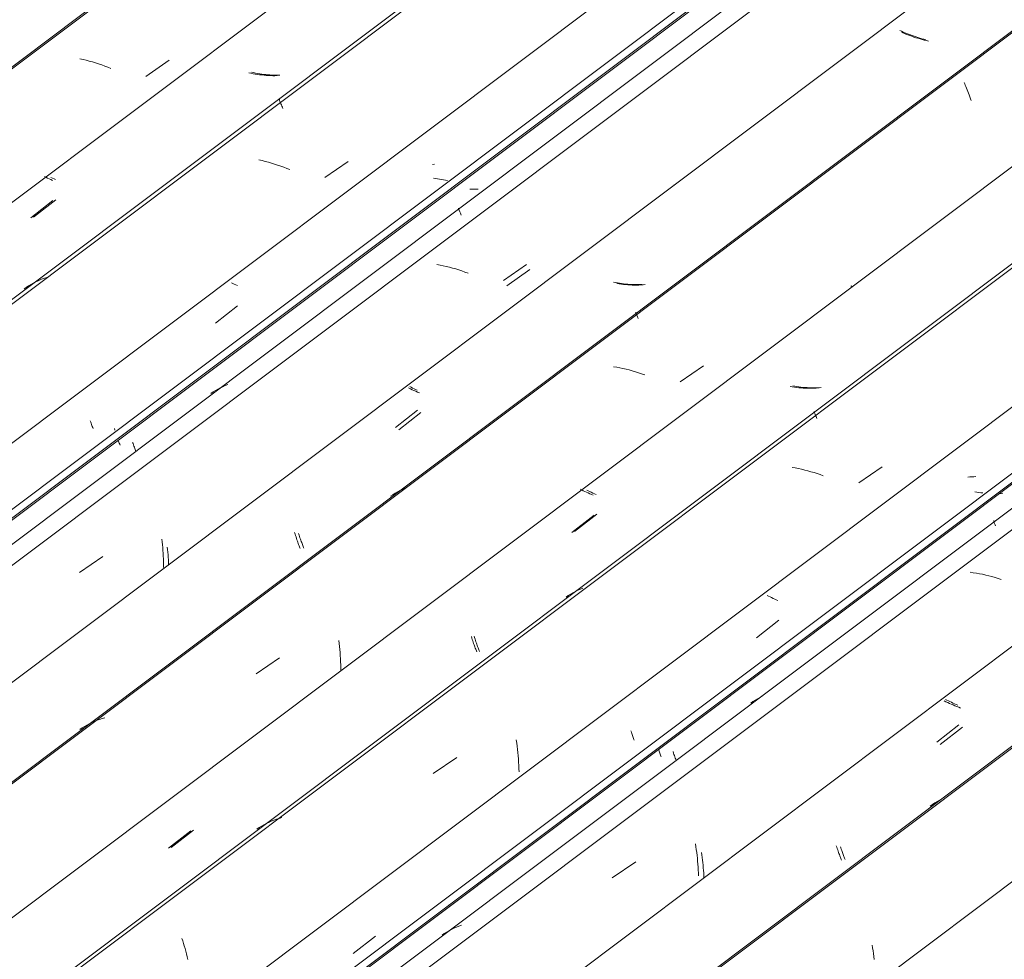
# Model space of a CAD drawing. Header units: metres. Extents: x -16.8 to 29.9, y -11.9 to 37.1.
# Tile 124 of 202: x 22.4 to 23.1, y -7.9 to -7.2. Entities that reach past the tile are written whole.
import ezdxf

# ---------------------------------------------------------------- set-up
doc = ezdxf.new("R2010")
doc.units = ezdxf.units.M
doc.layers.add('A-GLAZ-CWMG', color=7, linetype='Continuous', lineweight=5)

# ---------------------------------------------------------------- blocks, each defined once
blk = doc.blocks.new('FP_598-ISO_04')
at = {"layer": 'A-GLAZ-CWMG'}
blk.add_line((11.61213, -3.03752), (5.22342, -7.8326), dxfattribs=at)
at = {"layer": 'A-GLAZ-CWMG', "color": 9, "true_color": 0xc0c0c0}
for p, q in [((6.05036, -7.24541), (6.04809, -7.24492)), ((6.05263, -7.24594), (6.05036, -7.24541)), ((6.0549, -7.24653), (6.05263, -7.24594)), ((6.05717, -7.24716), (6.0549, -7.24653)), ((6.05943, -7.24784), (6.05717, -7.24716)), ((6.06168, -7.24856), (6.05943, -7.24784)), ((6.06392, -7.24932), (6.06168, -7.24856)), ((6.06615, -7.25013), (6.06392, -7.24932)), ((6.06837, -7.25097), (6.06615, -7.25013)), ((6.07057, -7.25185), (6.06837, -7.25097)), ((6.09594, -7.25759), (6.11281, -7.24596))]:
    blk.add_line(p, q, dxfattribs=at)
blk = doc.blocks.new('FP_599-ISO_04')
at = {"layer": 'A-GLAZ-CWMG', "color": 9, "true_color": 0xc0c0c0}
for p, q in [((6.17428, -7.25491), (6.17283, -7.25459)), ((6.17574, -7.2552), (6.17428, -7.25491)), ((6.1772, -7.25547), (6.17574, -7.2552)), ((6.17867, -7.25572), (6.1772, -7.25547)), ((6.18014, -7.25595), (6.17867, -7.25572)), ((6.18161, -7.25615), (6.18014, -7.25595)), ((6.18308, -7.25632), (6.18161, -7.25615)), ((6.18455, -7.25647), (6.18308, -7.25632)), ((6.18602, -7.25659), (6.18455, -7.25647)), ((6.18749, -7.25669), (6.18602, -7.25659)), ((6.18896, -7.25676), (6.18749, -7.25669)), ((6.19042, -7.2568), (6.18896, -7.25676)), ((6.19188, -7.25681), (6.19042, -7.2568)), ((6.19333, -7.25679), (6.19188, -7.25681)), ((6.02815, -7.33151), (6.02705, -7.33096)), ((6.02926, -7.33206), (6.02815, -7.33151)), ((6.03039, -7.3326), (6.02926, -7.33206)), ((6.01442, -7.35989), (6.03057, -7.34725))]:
    blk.add_line(p, q, dxfattribs=at)
blk = doc.blocks.new('FP_600-ISO_04')
at = {"layer": 'A-GLAZ-CWMG'}
blk.add_line((11.65595, -3.1768), (5.35167, -7.90851), dxfattribs=at)
blk = doc.blocks.new('FP_601-ISO_04')
at = {"layer": 'A-GLAZ-CWMG', "color": 9, "true_color": 0xc0c0c0}
for p, q in [((6.30572, -7.32145), (6.30416, -7.32151)), ((6.05557, -7.50774), (6.05589, -7.50866)), ((6.05589, -7.50866), (6.05621, -7.50954)), ((6.05621, -7.50954), (6.05651, -7.51038)), ((6.05651, -7.51038), (6.0568, -7.51119)), ((6.0568, -7.51119), (6.05709, -7.51196)), ((6.05709, -7.51196), (6.05736, -7.51269)), ((6.05736, -7.51269), (6.05762, -7.51338))]:
    blk.add_line(p, q, dxfattribs=at)
blk = doc.blocks.new('FP_602-ISO_04')
at = {"layer": 'A-GLAZ-CWMG'}
blk.add_line((5.46004, -7.98404), (11.77409, -3.245), dxfattribs=at)
blk = doc.blocks.new('Rectangular Mullion - Telha Fibrocimento - Ondulada-1908998-ISO_04')
at = {"layer": 'A-GLAZ-CWMG', "true_color": 0xc0c0c0}
h = blk.add_hatch(dxfattribs=at)
h.set_pattern_fill('FP_67', color=9, style=0, pattern_type=2)
h.set_pattern_definition([(352.943, (5.127, -6.381), (0.5141535, 0.0736507), [0.02137, -0.36719, 0.02137, -2.44]), (352.943, (5.127, -6.381), (0.5141535, 0.0736507), [-0.40993, -0.36719, 0.02137, -0.75575, -1.295]), (352.943, (5.127, -6.381), (0.5141535, 0.0736507), [-1.554, 0.02137, -0.36719, 0.02137, -0.88527]), (352.943, (5.127, -6.381), (0.5141535, 0.0736507), [-1.964, -0.23767, 0.02137, -0.62623]), (116.867, (5.319, -6.336), (-0.3683943, 0.452577), [0.02347, -0.40317, 0.02347, -2.679]), (116.867, (5.319, -6.336), (-0.3683943, 0.452577), [-0.4501, -0.40317, 0.02347, -0.82981, -1.422]), (116.867, (5.319, -6.336), (-0.3683943, 0.452577), [-1.707, 0.02347, -0.40317, 0.02347, -0.97202]), (116.867, (5.319, -6.336), (-0.3683943, 0.452577), [-2.157, -0.26096, 0.02347, -0.6876]), (239.918, (5.384, -6.07), (-0.1457585, -0.5262284), [0.02116, -0.36351, 0.02116, -2.415]), (239.918, (5.384, -6.07), (-0.1457585, -0.5262284), [-0.40582, -0.36351, 0.02116, -0.74817, -1.282]), (239.918, (5.384, -6.07), (-0.1457585, -0.5262284), [-1.539, 0.02116, -0.36351, 0.02116, -0.87639]), (239.918, (5.384, -6.07), (-0.1457585, -0.5262284), [-1.944, -0.23528, 0.02116, -0.61995])])
h.paths.add_polyline_path([(5.46342, -7.98016), (11.77308, -3.24442), (11.76818, -3.24159), (5.46044, -7.9759), (5.46126, -7.97708)])
at = {"layer": 'A-GLAZ-CWMG'}
for p, q in [((5.29212, -7.87954), (11.60047, -3.14477)), ((5.46044, -7.9759), (11.76818, -3.24159)), ((5.46342, -7.98016), (11.77308, -3.24442))]:
    blk.add_line(p, q, dxfattribs=at)
for name in ['FP_598-ISO_04', 'FP_600-ISO_04', 'FP_602-ISO_04', 'FP_599-ISO_04', 'FP_601-ISO_04']:
    blk.add_blockref(name, (0, 0), dxfattribs=at)
blk = doc.blocks.new('FP_613-ISO_04')
at = {"layer": 'A-GLAZ-CWMG'}
blk.add_line((11.61223, -3.03874), (5.22352, -7.83382), dxfattribs=at)
blk = doc.blocks.new('FP_614-ISO_04')
at = {"layer": 'A-GLAZ-CWMG', "color": 9, "true_color": 0xc0c0c0}
for p, q in [((6.17233, -7.25536), (6.17076, -7.25503)), ((6.1739, -7.25567), (6.17233, -7.25536)), ((6.17548, -7.25594), (6.1739, -7.25567)), ((6.17706, -7.25619), (6.17548, -7.25594)), ((6.17865, -7.25641), (6.17706, -7.25619)), ((6.18023, -7.25661), (6.17865, -7.25641)), ((6.18182, -7.25677), (6.18023, -7.25661)), ((6.1834, -7.2569), (6.18182, -7.25677)), ((6.18498, -7.257), (6.1834, -7.2569)), ((6.18656, -7.25707), (6.18498, -7.257)), ((6.18814, -7.25711), (6.18656, -7.25707)), ((6.18971, -7.25711), (6.18814, -7.25711)), ((6.19127, -7.25708), (6.18971, -7.25711)), ((6.02341, -7.33085), (6.02227, -7.33027)), ((6.02457, -7.33144), (6.02341, -7.33085)), ((6.02575, -7.33203), (6.02457, -7.33144)), ((6.02695, -7.33261), (6.02575, -7.33203)), ((6.02818, -7.3332), (6.02695, -7.33261)), ((6.01232, -7.36045), (6.02846, -7.3478))]:
    blk.add_line(p, q, dxfattribs=at)
blk = doc.blocks.new('FP_615-ISO_04')
at = {"layer": 'A-GLAZ-CWMG'}
blk.add_line((11.74016, -3.11031), (5.35145, -7.90539), dxfattribs=at)
at = {"layer": 'A-GLAZ-CWMG', "color": 9, "true_color": 0xc0c0c0}
for p, q in [((6.19282, -7.27429), (6.19296, -7.27471)), ((6.19296, -7.27471), (6.19313, -7.27517)), ((6.19313, -7.27517), (6.19333, -7.2757)), ((6.19333, -7.2757), (6.19356, -7.27628)), ((6.19356, -7.27628), (6.19383, -7.27692)), ((6.19383, -7.27692), (6.19412, -7.27761)), ((6.19412, -7.27761), (6.19444, -7.27835)), ((6.19444, -7.27835), (6.19478, -7.27916)), ((6.19478, -7.27916), (6.19515, -7.28001)), ((6.19515, -7.28001), (6.19554, -7.28093)), ((6.18041, -7.3188), (6.17814, -7.3183)), ((6.18268, -7.31936), (6.18041, -7.3188)), ((6.18495, -7.31996), (6.18268, -7.31936)), ((6.18721, -7.32061), (6.18495, -7.31996)), ((6.18946, -7.3213), (6.18721, -7.32061)), ((6.19171, -7.32203), (6.18946, -7.3213)), ((6.19395, -7.3228), (6.19171, -7.32203)), ((6.19618, -7.32362), (6.19395, -7.3228)), ((6.19839, -7.32447), (6.19618, -7.32362)), ((6.20059, -7.32535), (6.19839, -7.32447)), ((6.22601, -7.33111), (6.24292, -7.31955)), ((6.01074, -7.40977), (6.00908, -7.41085)), ((6.01244, -7.40874), (6.01074, -7.40977)), ((6.01418, -7.40777), (6.01244, -7.40874)), ((6.01595, -7.40686), (6.01418, -7.40777)), ((6.01776, -7.40602), (6.01595, -7.40686)), ((6.01961, -7.40523), (6.01776, -7.40602)), ((6.02149, -7.4045), (6.01961, -7.40523)), ((6.02341, -7.40383), (6.02149, -7.4045)), ((6.02536, -7.40323), (6.02341, -7.40383)), ((6.00908, -7.41085), (6.00747, -7.41199))]:
    blk.add_line(p, q, dxfattribs=at)
blk = doc.blocks.new('FP_616-ISO_04')
at = {"layer": 'A-GLAZ-CWMG', "color": 9, "true_color": 0xc0c0c0}
for p, q in [((6.30638, -7.33176), (6.30493, -7.33145)), ((6.30784, -7.33204), (6.30638, -7.33176)), ((6.30931, -7.33231), (6.30784, -7.33204)), ((6.31077, -7.33255), (6.30931, -7.33231)), ((6.31224, -7.33276), (6.31077, -7.33255)), ((6.31371, -7.33295), (6.31224, -7.33276)), ((6.31518, -7.33312), (6.31371, -7.33295)), ((6.15915, -7.40795), (6.1581, -7.40742)), ((6.16023, -7.40849), (6.15915, -7.40795)), ((6.16133, -7.40902), (6.16023, -7.40849)), ((6.16244, -7.40956), (6.16133, -7.40902)), ((6.1465, -7.43681), (6.16265, -7.42417)), ((6.07313, -7.51334), (6.07347, -7.51449)), ((6.07611, -7.52242), (6.07641, -7.52325)), ((6.07641, -7.52325), (6.0767, -7.52405)), ((6.0767, -7.52405), (6.07697, -7.5248)), ((6.07697, -7.5248), (6.07724, -7.52552))]:
    blk.add_line(p, q, dxfattribs=at)
blk = doc.blocks.new('FP_617-ISO_04')
at = {"layer": 'A-GLAZ-CWMG'}
blk.add_line((11.8733, -3.18815), (5.48459, -7.98323), dxfattribs=at)
at = {"layer": 'A-GLAZ-CWMG', "color": 9, "true_color": 0xc0c0c0}
for p, q in [((6.47935, -7.33623), (6.47928, -7.33618)), ((6.32311, -7.35324), (6.32315, -7.35347)), ((6.32315, -7.35347), (6.32322, -7.35375)), ((6.32322, -7.35375), (6.32332, -7.35408)), ((6.32332, -7.35408), (6.32345, -7.35446)), ((6.32345, -7.35446), (6.32361, -7.35488)), ((6.32361, -7.35488), (6.3238, -7.35535)), ((6.3238, -7.35535), (6.32401, -7.35586)), ((6.32401, -7.35586), (6.32425, -7.35643)), ((6.32425, -7.35643), (6.32451, -7.35704)), ((6.32451, -7.35704), (6.3248, -7.3577)), ((6.3248, -7.3577), (6.32511, -7.35841)), ((6.30971, -7.39464), (6.30744, -7.39422)), ((6.31198, -7.39511), (6.30971, -7.39464)), ((6.31425, -7.39563), (6.31198, -7.39511)), ((6.31652, -7.3962), (6.31425, -7.39563)), ((6.3557, -7.40595), (6.3726, -7.39434)), ((6.31879, -7.39681), (6.31652, -7.3962)), ((6.32105, -7.39748), (6.31879, -7.39681)), ((6.32331, -7.39818), (6.32105, -7.39748)), ((6.32555, -7.39893), (6.32331, -7.39818)), ((6.32778, -7.39973), (6.32555, -7.39893)), ((6.33001, -7.40056), (6.32778, -7.39973)), ((6.15554, -7.4814), (6.15366, -7.48215)), ((6.14485, -7.4868), (6.1432, -7.48791)), ((6.14653, -7.48575), (6.14485, -7.4868)), ((6.14825, -7.48476), (6.14653, -7.48575)), ((6.15002, -7.48382), (6.14825, -7.48476)), ((6.15182, -7.48295), (6.15002, -7.48382)), ((6.15366, -7.48215), (6.15182, -7.48295)), ((6.10752, -7.59368), (6.10777, -7.5957)), ((6.10777, -7.5957), (6.10799, -7.59774)), ((6.10799, -7.59774), (6.10819, -7.59979)), ((6.10819, -7.59979), (6.10837, -7.60185)), ((6.10837, -7.60185), (6.10852, -7.60391)), ((6.04766, -7.61784), (6.06463, -7.60614)), ((6.10852, -7.60391), (6.10864, -7.60598)), ((6.10864, -7.60598), (6.10874, -7.60806)), ((6.10874, -7.60806), (6.1088, -7.61014)), ((6.1088, -7.61014), (6.10884, -7.61222)), ((6.10884, -7.61222), (6.10885, -7.61431))]:
    blk.add_line(p, q, dxfattribs=at)
blk = doc.blocks.new('FP_618-ISO_04')
at = {"layer": 'A-GLAZ-CWMG', "color": 9, "true_color": 0xc0c0c0}
for p, q in [((6.64491, -7.22488), (6.64365, -7.22433)), ((6.64618, -7.22543), (6.64491, -7.22488)), ((6.64746, -7.22597), (6.64618, -7.22543)), ((6.64877, -7.22649), (6.64746, -7.22597)), ((6.65009, -7.22701), (6.64877, -7.22649)), ((6.65142, -7.22752), (6.65009, -7.22701)), ((6.65277, -7.22802), (6.65142, -7.22752)), ((6.65413, -7.2285), (6.65277, -7.22802)), ((6.65551, -7.22897), (6.65413, -7.2285)), ((6.6569, -7.22942), (6.65551, -7.22897)), ((6.6583, -7.22986), (6.6569, -7.22942)), ((6.65971, -7.23029), (6.6583, -7.22986)), ((6.66112, -7.23069), (6.65971, -7.23029)), ((6.66255, -7.23108), (6.66112, -7.23069)), ((6.4372, -7.40733), (6.43574, -7.40705)), ((6.43867, -7.40759), (6.4372, -7.40733)), ((6.44014, -7.40783), (6.43867, -7.40759)), ((6.4416, -7.40805), (6.44014, -7.40783)), ((6.44307, -7.40824), (6.4416, -7.40805)), ((6.44455, -7.4084), (6.44307, -7.40824)), ((6.44602, -7.40854), (6.44455, -7.4084)), ((6.44749, -7.40865), (6.44602, -7.40854)), ((6.44895, -7.40873), (6.44749, -7.40865)), ((6.45042, -7.40879), (6.44895, -7.40873)), ((6.45188, -7.40881), (6.45042, -7.40879)), ((6.45333, -7.40881), (6.45188, -7.40881)), ((6.45478, -7.40878), (6.45333, -7.40881)), ((6.45622, -7.40872), (6.45478, -7.40878)), ((6.28869, -7.4834), (6.28766, -7.48287)), ((6.28974, -7.48392), (6.28869, -7.4834)), ((6.29081, -7.48444), (6.28974, -7.48392)), ((6.2919, -7.48495), (6.29081, -7.48444)), ((6.293, -7.48547), (6.2919, -7.48495)), ((6.27726, -7.51263), (6.2934, -7.49999)), ((6.20403, -7.58884), (6.20438, -7.58995)), ((6.20438, -7.58995), (6.20472, -7.59103)), ((6.20472, -7.59103), (6.20506, -7.59208)), ((6.20506, -7.59208), (6.2054, -7.59309)), ((6.2054, -7.59309), (6.20573, -7.59407)), ((6.20573, -7.59407), (6.20605, -7.59501)), ((6.20605, -7.59501), (6.20637, -7.59591)), ((6.20637, -7.59591), (6.20668, -7.59678)), ((6.20668, -7.59678), (6.20698, -7.59761)), ((6.20698, -7.59761), (6.20727, -7.59841)), ((6.20727, -7.59841), (6.20754, -7.59916)), ((6.20754, -7.59916), (6.20781, -7.59988)), ((6.20781, -7.59988), (6.20806, -7.60056))]:
    blk.add_line(p, q, dxfattribs=at)
blk = doc.blocks.new('FP_619-ISO_04')
at = {"layer": 'A-GLAZ-CWMG'}
blk.add_line((12.00316, -3.26328), (5.61445, -8.05836), dxfattribs=at)
at = {"layer": 'A-GLAZ-CWMG', "color": 9, "true_color": 0xc0c0c0}
for p, q in [((6.69042, -7.26202), (6.69084, -7.263)), ((6.69084, -7.263), (6.69127, -7.26402)), ((6.69127, -7.26402), (6.69172, -7.26509)), ((6.69172, -7.26509), (6.69217, -7.26621)), ((6.69217, -7.26621), (6.69264, -7.26737)), ((6.69264, -7.26737), (6.69312, -7.26857)), ((6.69312, -7.26857), (6.69361, -7.26982)), ((6.69361, -7.26982), (6.69411, -7.27111)), ((6.69411, -7.27111), (6.69461, -7.27245)), ((6.69461, -7.27245), (6.69512, -7.27383)), ((6.69512, -7.27383), (6.69563, -7.27525)), ((6.60927, -7.41054), (6.60805, -7.40966)), ((6.45198, -7.42888), (6.45198, -7.42905)), ((6.45198, -7.42905), (6.45202, -7.42928)), ((6.45202, -7.42928), (6.45209, -7.42955)), ((6.45209, -7.42955), (6.45218, -7.42986)), ((6.45218, -7.42986), (6.45231, -7.43023)), ((6.45231, -7.43023), (6.45246, -7.43064)), ((6.45246, -7.43064), (6.45264, -7.4311)), ((6.45264, -7.4311), (6.45285, -7.43161)), ((6.45285, -7.43161), (6.45309, -7.43217)), ((6.45309, -7.43217), (6.45334, -7.43277)), ((6.45334, -7.43277), (6.45363, -7.43343)), ((6.438, -7.46881), (6.43573, -7.46844)), ((6.44027, -7.46923), (6.438, -7.46881)), ((6.44254, -7.4697), (6.44027, -7.46923)), ((6.44481, -7.47023), (6.44254, -7.4697)), ((6.44708, -7.4708), (6.44481, -7.47023)), ((6.44935, -7.47142), (6.44708, -7.4708)), ((6.45161, -7.47209), (6.44935, -7.47142)), ((6.45386, -7.4728), (6.45161, -7.47209)), ((6.4561, -7.47356), (6.45386, -7.4728)), ((6.45834, -7.47435), (6.4561, -7.47356)), ((6.48421, -7.47951), (6.50112, -7.46789)), ((6.27709, -7.56033), (6.27541, -7.56139)), ((6.27881, -7.55933), (6.27709, -7.56033)), ((6.28057, -7.5584), (6.27881, -7.55933)), ((6.28238, -7.55753), (6.28057, -7.5584)), ((6.28422, -7.55672), (6.28238, -7.55753)), ((6.27541, -7.56139), (6.27377, -7.56251)), ((6.23605, -7.66723), (6.23634, -7.66941)), ((6.23634, -7.66941), (6.2366, -7.6716)), ((6.2366, -7.6716), (6.23683, -7.67381)), ((6.23683, -7.67381), (6.23704, -7.67602)), ((6.17602, -7.69157), (6.193, -7.67987)), ((6.23704, -7.67602), (6.23722, -7.67825)), ((6.23722, -7.67825), (6.23737, -7.68048)), ((6.23737, -7.68048), (6.23748, -7.68273)), ((6.23748, -7.68273), (6.23757, -7.68497)), ((6.23757, -7.68497), (6.23762, -7.68722)), ((6.23762, -7.68722), (6.23763, -7.68948)), ((6.06221, -7.72451), (6.06031, -7.72521)), ((6.06414, -7.72387), (6.06221, -7.72451)), ((6.06611, -7.72329), (6.06414, -7.72387)), ((6.0497, -7.73075), (6.04808, -7.73188)), ((6.05137, -7.72967), (6.0497, -7.73075)), ((6.05308, -7.72866), (6.05137, -7.72967)), ((6.05483, -7.7277), (6.05308, -7.72866)), ((6.05662, -7.72681), (6.05483, -7.7277)), ((6.05844, -7.72598), (6.05662, -7.72681)), ((6.06031, -7.72521), (6.05844, -7.72598))]:
    blk.add_line(p, q, dxfattribs=at)
blk = doc.blocks.new('FP_620-ISO_04')
at = {"layer": 'A-GLAZ-CWMG', "color": 9, "true_color": 0xc0c0c0}
for p, q in [((6.56749, -7.48264), (6.56602, -7.48238)), ((6.56896, -7.48287), (6.56749, -7.48264)), ((6.57043, -7.48308), (6.56896, -7.48287)), ((6.5719, -7.48326), (6.57043, -7.48308)), ((6.57337, -7.48342), (6.5719, -7.48326)), ((6.57484, -7.48355), (6.57337, -7.48342)), ((6.57631, -7.48366), (6.57484, -7.48355)), ((6.57778, -7.48374), (6.57631, -7.48366)), ((6.57924, -7.48379), (6.57778, -7.48374)), ((6.5807, -7.48381), (6.57924, -7.48379)), ((6.58216, -7.4838), (6.5807, -7.48381)), ((6.58361, -7.48377), (6.58216, -7.4838)), ((6.58505, -7.4837), (6.58361, -7.48377)), ((6.58648, -7.4836), (6.58505, -7.4837)), ((6.41741, -7.55856), (6.41635, -7.55802)), ((6.41849, -7.55909), (6.41741, -7.55856)), ((6.41959, -7.55962), (6.41849, -7.55909)), ((6.42071, -7.56015), (6.41959, -7.55962)), ((6.42185, -7.56067), (6.42071, -7.56015)), ((6.423, -7.56119), (6.42185, -7.56067)), ((6.40748, -7.58822), (6.42361, -7.57559)), ((6.33441, -7.66405), (6.33475, -7.66513)), ((6.33475, -7.66513), (6.33509, -7.66617)), ((6.33509, -7.66617), (6.33543, -7.66717)), ((6.33543, -7.66717), (6.33576, -7.66814)), ((6.33576, -7.66814), (6.33609, -7.66908)), ((6.33609, -7.66908), (6.33641, -7.66998)), ((6.33641, -7.66998), (6.33671, -7.67084)), ((6.33671, -7.67084), (6.33701, -7.67167)), ((6.33701, -7.67167), (6.3373, -7.67246)), ((6.3373, -7.67246), (6.33758, -7.67321)), ((6.33758, -7.67321), (6.33784, -7.67392)), ((6.33784, -7.67392), (6.33809, -7.6746)), ((6.33809, -7.6746), (6.33833, -7.67523)), ((6.11447, -7.81762), (6.13057, -7.80502))]:
    blk.add_line(p, q, dxfattribs=at)
blk = doc.blocks.new('FP_621-ISO_04')
at = {"layer": 'A-GLAZ-CWMG'}
blk.add_line((12.04698, -3.40256), (5.7427, -8.13427), dxfattribs=at)
blk = doc.blocks.new('FP_622-ISO_04')
at = {"layer": 'A-GLAZ-CWMG', "color": 9, "true_color": 0xc0c0c0}
for p, q in [((6.69464, -7.54852), (6.69319, -7.54856)), ((6.69608, -7.54845), (6.69464, -7.54852)), ((6.69752, -7.54835), (6.69608, -7.54845)), ((6.69894, -7.54821), (6.69752, -7.54835)), ((6.44834, -7.73293), (6.44866, -7.73382)), ((6.44866, -7.73382), (6.44896, -7.73468)), ((6.44896, -7.73468), (6.44926, -7.7355)), ((6.44926, -7.7355), (6.44955, -7.73628)), ((6.44955, -7.73628), (6.44983, -7.73702)), ((6.44983, -7.73702), (6.45009, -7.73773)), ((6.45009, -7.73773), (6.45034, -7.7384)), ((6.45034, -7.7384), (6.45058, -7.73903)), ((6.45058, -7.73903), (6.45079, -7.73962))]:
    blk.add_line(p, q, dxfattribs=at)
blk = doc.blocks.new('FP_623-ISO_04')
at = {"layer": 'A-GLAZ-CWMG'}
blk.add_line((5.85107, -8.20981), (12.16512, -3.47076), dxfattribs=at)
blk = doc.blocks.new('Rectangular Mullion - Telha Fibrocimento - Ondulada-V605-ISO_04')
at = {"layer": 'A-GLAZ-CWMG', "true_color": 0xc0c0c0}
h = blk.add_hatch(dxfattribs=at)
h.set_pattern_fill('FP_68', color=9, style=0, pattern_type=2)
h.set_pattern_definition([(352.943, (5.295, -6.288), (0.5141535, 0.0736507), [0.02137, -0.36719, 0.02137, -2.44]), (352.943, (5.295, -6.288), (0.5141535, 0.0736507), [-0.40993, -0.36719, 0.02137, -0.75575, -1.295]), (352.943, (5.295, -6.288), (0.5141535, 0.0736507), [-1.554, 0.02137, -0.36719, 0.02137, -0.88527]), (352.943, (5.295, -6.288), (0.5141535, 0.0736507), [-1.964, -0.23767, 0.02137, -0.62623]), (116.867, (5.487, -6.244), (-0.3683943, 0.452577), [0.02347, -0.40317, 0.02347, -2.679]), (116.867, (5.487, -6.244), (-0.3683943, 0.452577), [-0.4501, -0.40317, 0.02347, -0.82981, -1.422]), (116.867, (5.487, -6.244), (-0.3683943, 0.452577), [-1.707, 0.02347, -0.40317, 0.02347, -0.97202]), (116.867, (5.487, -6.244), (-0.3683943, 0.452577), [-2.157, -0.26096, 0.02347, -0.6876]), (239.918, (5.552, -5.977), (-0.1457585, -0.5262284), [0.02116, -0.36351, 0.02116, -2.415]), (239.918, (5.552, -5.977), (-0.1457585, -0.5262284), [-0.40582, -0.36351, 0.02116, -0.74817, -1.282]), (239.918, (5.552, -5.977), (-0.1457585, -0.5262284), [-1.539, 0.02116, -0.36351, 0.02116, -0.87639]), (239.918, (5.552, -5.977), (-0.1457585, -0.5262284), [-1.944, -0.23528, 0.02116, -0.61995])])
h.paths.add_polyline_path([(5.85445, -8.20592), (12.16411, -3.47018), (12.15921, -3.46735), (5.85147, -8.20166)])
at = {"layer": 'A-GLAZ-CWMG'}
for p, q in [((5.42363, -7.95547), (11.73199, -3.22069)), ((5.68315, -8.1053), (11.9915, -3.37053)), ((5.85147, -8.20166), (12.15921, -3.46735)), ((5.85445, -8.20592), (12.16411, -3.47018))]:
    blk.add_line(p, q, dxfattribs=at)
for name in ['FP_613-ISO_04', 'FP_615-ISO_04', 'FP_617-ISO_04', 'FP_619-ISO_04', 'FP_614-ISO_04', 'FP_616-ISO_04', 'FP_621-ISO_04', 'FP_618-ISO_04', 'FP_623-ISO_04', 'FP_620-ISO_04', 'FP_622-ISO_04']:
    blk.add_blockref(name, (0, 0), dxfattribs=at)
blk = doc.blocks.new('FP_631-ISO_04')
at = {"layer": 'A-GLAZ-CWMG', "color": 9, "true_color": 0xc0c0c0}
for p, q in [((6.3328, -7.33958), (6.33129, -7.33956)), ((6.33431, -7.33958), (6.3328, -7.33958)), ((6.33581, -7.33954), (6.33431, -7.33958)), ((6.3373, -7.33947), (6.33581, -7.33954)), ((6.08638, -7.52338), (6.0867, -7.52432)), ((6.0867, -7.52432), (6.08702, -7.52523)), ((6.08702, -7.52523), (6.08732, -7.52611)), ((6.08732, -7.52611), (6.08763, -7.52695)), ((6.08763, -7.52695), (6.08792, -7.52776)), ((6.08792, -7.52776), (6.0882, -7.52854)), ((6.0882, -7.52854), (6.08848, -7.52928)), ((6.08848, -7.52928), (6.08874, -7.52999))]:
    blk.add_line(p, q, dxfattribs=at)
blk = doc.blocks.new('FP_632-ISO_04')
at = {"layer": 'A-GLAZ-CWMG'}
blk.add_line((11.79871, -3.25954), (5.49409, -7.99151), dxfattribs=at)
at = {"layer": 'A-GLAZ-CWMG', "color": 9, "true_color": 0xc0c0c0}
for p, q in [((6.35814, -7.40964), (6.37495, -7.39788)), ((6.11147, -7.59944), (6.11169, -7.60128)), ((6.11169, -7.60128), (6.11189, -7.60313)), ((6.11189, -7.60313), (6.11207, -7.60498)), ((6.11207, -7.60498), (6.11222, -7.60685)), ((6.11222, -7.60685), (6.11235, -7.60872)), ((6.11235, -7.60872), (6.11245, -7.6106)), ((6.11245, -7.6106), (6.11253, -7.61248))]:
    blk.add_line(p, q, dxfattribs=at)
blk = doc.blocks.new('FP_633-ISO_04')
at = {"layer": 'A-GLAZ-CWMG', "color": 9, "true_color": 0xc0c0c0}
for p, q in [((6.64655, -7.22635), (6.64514, -7.22578)), ((6.64798, -7.22692), (6.64655, -7.22635)), ((6.64943, -7.22746), (6.64798, -7.22692)), ((6.65089, -7.228), (6.64943, -7.22746)), ((6.65237, -7.22852), (6.65089, -7.228)), ((6.65386, -7.22903), (6.65237, -7.22852)), ((6.65537, -7.22952), (6.65386, -7.22903)), ((6.65688, -7.22999), (6.65537, -7.22952)), ((6.65841, -7.23044), (6.65688, -7.22999)), ((6.65995, -7.23087), (6.65841, -7.23044)), ((6.6615, -7.23128), (6.65995, -7.23087)), ((6.66306, -7.23167), (6.6615, -7.23128)), ((6.66462, -7.23204), (6.66306, -7.23167)), ((6.4398, -7.4083), (6.43821, -7.40806)), ((6.44139, -7.40851), (6.4398, -7.4083)), ((6.44298, -7.40869), (6.44139, -7.40851)), ((6.44458, -7.40884), (6.44298, -7.40869)), ((6.44616, -7.40897), (6.44458, -7.40884)), ((6.44775, -7.40906), (6.44616, -7.40897)), ((6.44933, -7.40912), (6.44775, -7.40906)), ((6.45091, -7.40915), (6.44933, -7.40912)), ((6.45249, -7.40914), (6.45091, -7.40915)), ((6.45405, -7.40911), (6.45249, -7.40914)), ((6.45561, -7.40903), (6.45405, -7.40911)), ((6.45716, -7.40893), (6.45561, -7.40903)), ((6.45871, -7.40879), (6.45716, -7.40893)), ((6.28815, -7.48451), (6.28689, -7.4839)), ((6.28943, -7.48512), (6.28815, -7.48451)), ((6.29074, -7.48572), (6.28943, -7.48512)), ((6.29207, -7.48632), (6.29074, -7.48572)), ((6.29341, -7.48691), (6.29207, -7.48632)), ((6.29478, -7.48749), (6.29341, -7.48691)), ((6.27966, -7.51434), (6.29576, -7.5017)), ((6.20689, -7.58967), (6.20723, -7.5907)), ((6.20723, -7.5907), (6.20758, -7.59169)), ((6.20758, -7.59169), (6.20791, -7.59265)), ((6.20791, -7.59265), (6.20824, -7.59358)), ((6.20824, -7.59358), (6.20856, -7.59446)), ((6.20856, -7.59446), (6.20888, -7.59532)), ((6.20888, -7.59532), (6.20918, -7.59613)), ((6.20918, -7.59613), (6.20947, -7.59691)), ((6.20947, -7.59691), (6.20975, -7.59766)), ((6.20975, -7.59766), (6.21002, -7.59836)), ((6.21002, -7.59836), (6.21028, -7.59903)), ((6.21028, -7.59903), (6.21052, -7.59966)), ((6.21052, -7.59966), (6.21074, -7.60025))]:
    blk.add_line(p, q, dxfattribs=at)
blk = doc.blocks.new('FP_634-ISO_04')
at = {"layer": 'A-GLAZ-CWMG'}
blk.add_line((12.00326, -3.2645), (5.61455, -8.05958), dxfattribs=at)
blk = doc.blocks.new('FP_635-ISO_04')
at = {"layer": 'A-GLAZ-CWMG', "color": 9, "true_color": 0xc0c0c0}
for p, q in [((6.56555, -7.48307), (6.56397, -7.48281)), ((6.56713, -7.48331), (6.56555, -7.48307)), ((6.56872, -7.48352), (6.56713, -7.48331)), ((6.5703, -7.4837), (6.56872, -7.48352)), ((6.57189, -7.48384), (6.5703, -7.4837)), ((6.57347, -7.48396), (6.57189, -7.48384)), ((6.57505, -7.48405), (6.57347, -7.48396)), ((6.57663, -7.4841), (6.57505, -7.48405)), ((6.57821, -7.48412), (6.57663, -7.4841)), ((6.57977, -7.48411), (6.57821, -7.48412)), ((6.58133, -7.48407), (6.57977, -7.48411)), ((6.58289, -7.48399), (6.58133, -7.48407)), ((6.58443, -7.48387), (6.58289, -7.48399)), ((6.41264, -7.5579), (6.41156, -7.55734)), ((6.41375, -7.55846), (6.41264, -7.5579)), ((6.41488, -7.55903), (6.41375, -7.55846)), ((6.41603, -7.55959), (6.41488, -7.55903)), ((6.4172, -7.56014), (6.41603, -7.55959)), ((6.41839, -7.5607), (6.4172, -7.56014)), ((6.4196, -7.56125), (6.41839, -7.5607)), ((6.42082, -7.56179), (6.4196, -7.56125)), ((6.40542, -7.58878), (6.42154, -7.57614)), ((6.33242, -7.66445), (6.33276, -7.66551)), ((6.33276, -7.66551), (6.33311, -7.66654)), ((6.33311, -7.66654), (6.33344, -7.66753)), ((6.33344, -7.66753), (6.33377, -7.66848)), ((6.33377, -7.66848), (6.3341, -7.6694)), ((6.3341, -7.6694), (6.33441, -7.67029)), ((6.33441, -7.67029), (6.33472, -7.67114)), ((6.33472, -7.67114), (6.33501, -7.67195)), ((6.33501, -7.67195), (6.3353, -7.67272)), ((6.3353, -7.67272), (6.33557, -7.67346)), ((6.33557, -7.67346), (6.33583, -7.67415)), ((6.33583, -7.67415), (6.33608, -7.67481)), ((6.33608, -7.67481), (6.33631, -7.67543)), ((6.1125, -7.81817), (6.12861, -7.80558))]:
    blk.add_line(p, q, dxfattribs=at)
blk = doc.blocks.new('FP_636-ISO_04')
at = {"layer": 'A-GLAZ-CWMG'}
blk.add_line((12.13119, -3.33607), (5.74248, -8.13115), dxfattribs=at)
at = {"layer": 'A-GLAZ-CWMG', "color": 9, "true_color": 0xc0c0c0}
for p, q in [((6.58151, -7.50086), (6.58155, -7.50114)), ((6.58155, -7.50114), (6.58164, -7.50147)), ((6.58164, -7.50147), (6.58176, -7.50186)), ((6.58176, -7.50186), (6.58191, -7.5023)), ((6.58191, -7.5023), (6.58209, -7.5028)), ((6.58209, -7.5028), (6.58231, -7.50335)), ((6.58231, -7.50335), (6.58255, -7.50396)), ((6.58255, -7.50396), (6.58283, -7.50462)), ((6.58283, -7.50462), (6.58313, -7.50534)), ((6.58313, -7.50534), (6.58346, -7.50611)), ((6.56778, -7.54199), (6.56551, -7.5416)), ((6.57004, -7.54242), (6.56778, -7.54199)), ((6.57231, -7.54291), (6.57004, -7.54242)), ((6.57458, -7.54345), (6.57231, -7.54291)), ((6.57685, -7.54403), (6.57458, -7.54345)), ((6.57911, -7.54466), (6.57685, -7.54403)), ((6.58137, -7.54533), (6.57911, -7.54466)), ((6.58362, -7.54605), (6.58137, -7.54533)), ((6.58586, -7.5468), (6.58362, -7.54605)), ((6.61401, -7.55275), (6.63098, -7.54119)), ((6.58809, -7.5476), (6.58586, -7.5468)), ((6.408, -7.63161), (6.40625, -7.63255)), ((6.40979, -7.63073), (6.408, -7.63161)), ((6.41162, -7.62991), (6.40979, -7.63073)), ((6.41348, -7.62915), (6.41162, -7.62991)), ((6.40286, -7.63461), (6.40123, -7.63573)), ((6.40453, -7.63355), (6.40286, -7.63461)), ((6.40625, -7.63255), (6.40453, -7.63355)), ((6.3651, -7.73946), (6.36543, -7.74173)), ((6.36543, -7.74173), (6.36573, -7.74401)), ((6.36573, -7.74401), (6.36601, -7.74632)), ((6.36601, -7.74632), (6.36625, -7.74863)), ((6.30478, -7.76381), (6.32182, -7.75215)), ((6.36625, -7.74863), (6.36647, -7.75096)), ((6.36647, -7.75096), (6.36665, -7.7533)), ((6.36665, -7.7533), (6.3668, -7.75565)), ((6.3668, -7.75565), (6.36692, -7.75801)), ((6.36692, -7.75801), (6.36701, -7.76037)), ((6.36701, -7.76037), (6.36706, -7.76274)), ((6.19281, -7.79643), (6.19088, -7.79706)), ((6.19478, -7.79586), (6.19281, -7.79643)), ((6.17833, -7.80316), (6.17669, -7.80427)), ((6.18, -7.80211), (6.17833, -7.80316)), ((6.18172, -7.80112), (6.18, -7.80211)), ((6.18348, -7.80018), (6.18172, -7.80112)), ((6.18528, -7.79931), (6.18348, -7.80018)), ((6.18711, -7.7985), (6.18528, -7.79931)), ((6.18898, -7.79775), (6.18711, -7.7985)), ((6.19088, -7.79706), (6.18898, -7.79775)), ((6.12222, -7.88363), (6.12278, -7.8854)), ((6.12278, -7.8854), (6.12333, -7.88722)), ((6.12333, -7.88722), (6.12388, -7.88908)), ((6.12388, -7.88908), (6.12443, -7.89097)), ((6.12443, -7.89097), (6.12496, -7.8929)), ((6.12496, -7.8929), (6.12549, -7.89487)), ((6.12549, -7.89487), (6.126, -7.89688)), ((6.126, -7.89688), (6.1265, -7.89891))]:
    blk.add_line(p, q, dxfattribs=at)
blk = doc.blocks.new('FP_637-ISO_04')
at = {"layer": 'A-GLAZ-CWMG', "color": 9, "true_color": 0xc0c0c0}
for p, q in [((6.69967, -7.55953), (6.69821, -7.55928)), ((6.70114, -7.55975), (6.69967, -7.55953)), ((6.70261, -7.55994), (6.70114, -7.55975)), ((6.70408, -7.56012), (6.70261, -7.55994)), ((6.71721, -7.56042), (6.71616, -7.56048)), ((6.71864, -7.5603), (6.71721, -7.56042)), ((6.5484, -7.63505), (6.54734, -7.63452)), ((6.54947, -7.63559), (6.5484, -7.63505)), ((6.55057, -7.63612), (6.54947, -7.63559)), ((6.55168, -7.63665), (6.55057, -7.63612)), ((6.55281, -7.63718), (6.55168, -7.63665)), ((6.55395, -7.6377), (6.55281, -7.63718)), ((6.55511, -7.63822), (6.55395, -7.6377)), ((6.53964, -7.6652), (6.55577, -7.65257)), ((6.46851, -7.74658), (6.46855, -7.7467)), ((6.46855, -7.7467), (6.46886, -7.74754)), ((6.46886, -7.74754), (6.46915, -7.74835)), ((6.46915, -7.74835), (6.46943, -7.74912)), ((6.46943, -7.74912), (6.4697, -7.74985)), ((6.4697, -7.74985), (6.46996, -7.75055)), ((6.46996, -7.75055), (6.4702, -7.7512)), ((6.4702, -7.7512), (6.47042, -7.75182)), ((6.24662, -7.89453), (6.26273, -7.88194))]:
    blk.add_line(p, q, dxfattribs=at)
blk = doc.blocks.new('FP_638-ISO_04')
at = {"layer": 'A-GLAZ-CWMG'}
blk.add_line((12.26433, -3.41391), (5.87562, -8.20899), dxfattribs=at)
at = {"layer": 'A-GLAZ-CWMG', "color": 9, "true_color": 0xc0c0c0}
for p, q in [((6.71198, -7.58032), (6.71196, -7.58047)), ((6.71196, -7.58047), (6.71198, -7.58067)), ((6.71203, -7.58021), (6.71198, -7.58032)), ((6.71198, -7.58067), (6.71202, -7.58091)), ((6.71202, -7.58091), (6.7121, -7.58121)), ((6.7121, -7.58121), (6.71221, -7.58154)), ((6.71221, -7.58154), (6.71234, -7.58193)), ((6.71234, -7.58193), (6.7125, -7.58236)), ((6.7125, -7.58236), (6.71269, -7.58284)), ((6.71269, -7.58284), (6.71291, -7.58337)), ((6.71291, -7.58337), (6.71315, -7.58394)), ((6.69706, -7.61802), (6.6948, -7.61773)), ((6.69932, -7.61836), (6.69706, -7.61802)), ((6.70159, -7.61876), (6.69932, -7.61836)), ((6.70386, -7.6192), (6.70159, -7.61876)), ((6.70613, -7.6197), (6.70386, -7.6192)), ((6.7084, -7.62025), (6.70613, -7.6197)), ((6.71066, -7.62085), (6.7084, -7.62025)), ((6.71293, -7.62149), (6.71066, -7.62085)), ((6.71518, -7.62218), (6.71293, -7.62149)), ((6.71743, -7.62291), (6.71518, -7.62218)), ((6.53862, -7.71058), (6.53697, -7.71167)), ((6.54032, -7.70955), (6.53862, -7.71058)), ((6.54206, -7.70859), (6.54032, -7.70955)), ((6.54384, -7.70768), (6.54206, -7.70859)), ((6.53697, -7.71167), (6.53535, -7.71281)), ((6.49522, -7.81499), (6.49555, -7.81704)), ((6.49555, -7.81704), (6.49585, -7.81911)), ((6.49585, -7.81911), (6.49612, -7.82119)), ((6.49612, -7.82119), (6.49638, -7.82328)), ((6.49638, -7.82328), (6.49661, -7.82539)), ((6.43484, -7.8397), (6.45185, -7.82798)), ((6.49661, -7.82539), (6.49681, -7.82751)), ((6.49681, -7.82751), (6.49699, -7.82963)), ((6.49699, -7.82963), (6.49714, -7.83177)), ((6.49714, -7.83177), (6.49726, -7.83391)), ((6.49726, -7.83391), (6.49735, -7.83606)), ((6.49735, -7.83606), (6.49741, -7.83821)), ((6.32343, -7.8746), (6.32156, -7.87535)), ((6.32534, -7.87392), (6.32343, -7.8746)), ((6.31276, -7.88002), (6.31112, -7.88113)), ((6.31444, -7.87896), (6.31276, -7.88002)), ((6.31616, -7.87796), (6.31444, -7.87896)), ((6.31792, -7.87703), (6.31616, -7.87796)), ((6.31972, -7.87616), (6.31792, -7.87703)), ((6.32156, -7.87535), (6.31972, -7.87616))]:
    blk.add_line(p, q, dxfattribs=at)
blk = doc.blocks.new('FP_639-ISO_04')
at = {"layer": 'A-GLAZ-CWMG', "color": 9, "true_color": 0xc0c0c0}
for p, q in [((6.6779, -7.71055), (6.67684, -7.71002)), ((6.67898, -7.71109), (6.6779, -7.71055)), ((6.68008, -7.71162), (6.67898, -7.71109)), ((6.68119, -7.71215), (6.68008, -7.71162)), ((6.68232, -7.71267), (6.68119, -7.71215)), ((6.68347, -7.71319), (6.68232, -7.71267)), ((6.68463, -7.71371), (6.68347, -7.71319)), ((6.68581, -7.71422), (6.68463, -7.71371)), ((6.67053, -7.74106), (6.68665, -7.72843)), ((6.59757, -7.81634), (6.59791, -7.81736)), ((6.59791, -7.81736), (6.59824, -7.81835)), ((6.59824, -7.81835), (6.59857, -7.8193)), ((6.59857, -7.8193), (6.59889, -7.82021)), ((6.59889, -7.82021), (6.59921, -7.82109)), ((6.59921, -7.82109), (6.59951, -7.82194)), ((6.59951, -7.82194), (6.5998, -7.82274)), ((6.5998, -7.82274), (6.60008, -7.82351)), ((6.60008, -7.82351), (6.60035, -7.82424)), ((6.60035, -7.82424), (6.60061, -7.82493)), ((6.60061, -7.82493), (6.60085, -7.82558)), ((6.60085, -7.82558), (6.60107, -7.82619)), ((6.60107, -7.82619), (6.60128, -7.82676))]:
    blk.add_line(p, q, dxfattribs=at)
blk = doc.blocks.new('FP_640-ISO_04')
at = {"layer": 'A-GLAZ-CWMG'}
blk.add_line((12.39419, -3.48904), (6.00548, -8.28412), dxfattribs=at)
at = {"layer": 'A-GLAZ-CWMG', "color": 9, "true_color": 0xc0c0c0}
for p, q in [((6.66746, -7.7863), (6.66585, -7.78745)), ((6.66911, -7.7852), (6.66746, -7.7863)), ((6.67081, -7.78417), (6.66911, -7.7852)), ((6.67254, -7.7832), (6.67081, -7.78417)), ((6.6236, -7.88848), (6.62394, -7.89051)), ((6.62394, -7.89051), (6.62427, -7.89256)), ((6.62427, -7.89256), (6.62457, -7.89463)), ((6.62457, -7.89463), (6.62484, -7.89671)), ((6.62484, -7.89671), (6.6251, -7.8988))]:
    blk.add_line(p, q, dxfattribs=at)
blk = doc.blocks.new('Rectangular Mullion - Telha Fibrocimento - Ondulada-V626-ISO_04')
at = {"layer": 'A-GLAZ-CWMG'}
for p, q in [((5.5545, -8.03102), (11.86285, -3.29625)), ((5.81466, -8.18123), (12.12302, -3.44646)), ((6.07418, -8.33106), (12.38253, -3.59629))]:
    blk.add_line(p, q, dxfattribs=at)
for name in ['FP_632-ISO_04', 'FP_634-ISO_04', 'FP_636-ISO_04', 'FP_638-ISO_04', 'FP_633-ISO_04', 'FP_640-ISO_04', 'FP_635-ISO_04', 'FP_637-ISO_04', 'FP_639-ISO_04', 'FP_631-ISO_04']:
    blk.add_blockref(name, (0, 0), dxfattribs=at)
blk = doc.blocks.new('FP_652-ISO_04')
at = {"layer": 'A-GLAZ-CWMG', "color": 9, "true_color": 0xc0c0c0}
for p, q in [((6.47896, -7.74797), (6.47931, -7.74898)), ((6.47931, -7.74898), (6.47964, -7.74994)), ((6.47964, -7.74994), (6.47997, -7.75087)), ((6.47997, -7.75087), (6.48029, -7.75176)), ((6.48029, -7.75176), (6.4806, -7.75261)), ((6.4806, -7.75261), (6.4809, -7.75342)), ((6.4809, -7.75342), (6.48119, -7.7542))]:
    blk.add_line(p, q, dxfattribs=at)
blk = doc.blocks.new('FP_653-ISO_04')
at = {"layer": 'A-GLAZ-CWMG'}
blk.add_line((12.18974, -3.48531), (5.88512, -8.21727), dxfattribs=at)
at = {"layer": 'A-GLAZ-CWMG', "color": 9, "true_color": 0xc0c0c0}
for p, q in [((6.49955, -7.82117), (6.49984, -7.82299)), ((6.49984, -7.82299), (6.5001, -7.82482)), ((6.5001, -7.82482), (6.50035, -7.82667)), ((6.50035, -7.82667), (6.50057, -7.82853)), ((6.50057, -7.82853), (6.50077, -7.8304)), ((6.50077, -7.8304), (6.50095, -7.83227)), ((6.50095, -7.83227), (6.5011, -7.83416)), ((6.5011, -7.83416), (6.50123, -7.83605)), ((6.50123, -7.83605), (6.50134, -7.83795)), ((6.50134, -7.83795), (6.50142, -7.83985))]:
    blk.add_line(p, q, dxfattribs=at)
blk = doc.blocks.new('FP_654-ISO_04')
at = {"layer": 'A-GLAZ-CWMG', "color": 9, "true_color": 0xc0c0c0}
for p, q in [((6.67723, -7.7117), (6.67599, -7.7111)), ((6.67849, -7.7123), (6.67723, -7.7117)), ((6.67977, -7.71289), (6.67849, -7.7123)), ((6.68107, -7.71347), (6.67977, -7.71289)), ((6.68239, -7.71406), (6.68107, -7.71347)), ((6.68373, -7.71463), (6.68239, -7.71406)), ((6.68509, -7.71519), (6.68373, -7.71463)), ((6.68647, -7.71575), (6.68509, -7.71519)), ((6.68786, -7.71629), (6.68647, -7.71575)), ((6.67312, -7.74272), (6.68921, -7.73009)), ((6.60051, -7.81699), (6.60084, -7.81792)), ((6.60084, -7.81792), (6.60116, -7.81882)), ((6.60116, -7.81882), (6.60148, -7.81968)), ((6.60148, -7.81968), (6.60179, -7.8205)), ((6.60179, -7.8205), (6.60208, -7.82129)), ((6.60208, -7.82129), (6.60237, -7.82204)), ((6.60237, -7.82204), (6.60264, -7.82275)), ((6.60264, -7.82275), (6.6029, -7.82342)), ((6.6029, -7.82342), (6.60314, -7.82406)), ((6.60314, -7.82406), (6.60337, -7.82466)), ((6.60337, -7.82466), (6.60358, -7.82522)), ((6.60358, -7.82522), (6.60377, -7.82574)), ((6.60377, -7.82574), (6.60395, -7.82623))]:
    blk.add_line(p, q, dxfattribs=at)
blk = doc.blocks.new('FP_655-ISO_04')
at = {"layer": 'A-GLAZ-CWMG'}
blk.add_line((12.39429, -3.49026), (6.00558, -8.28534), dxfattribs=at)
blk = doc.blocks.new('Rectangular Mullion - Telha Fibrocimento - Ondulada-V647-ISO_04')
at = {"layer": 'A-GLAZ-CWMG'}
blk.add_line((5.94553, -8.25678), (12.25388, -3.52201), dxfattribs=at)
for name in ['FP_653-ISO_04', 'FP_655-ISO_04', 'FP_654-ISO_04', 'FP_652-ISO_04']:
    blk.add_blockref(name, (0, 0), dxfattribs=at)

msp = doc.modelspace()

# ---------------------------------------------------------------- block references
at = {"layer": 'A-GLAZ-CWMG'}
for name in ['Rectangular Mullion - Telha Fibrocimento - Ondulada-1908998-ISO_04', 'Rectangular Mullion - Telha Fibrocimento - Ondulada-V605-ISO_04', 'Rectangular Mullion - Telha Fibrocimento - Ondulada-V626-ISO_04', 'Rectangular Mullion - Telha Fibrocimento - Ondulada-V647-ISO_04']:
    msp.add_blockref(name, (16.40577, 0), dxfattribs=at)

doc.saveas('drawing.dxf')
